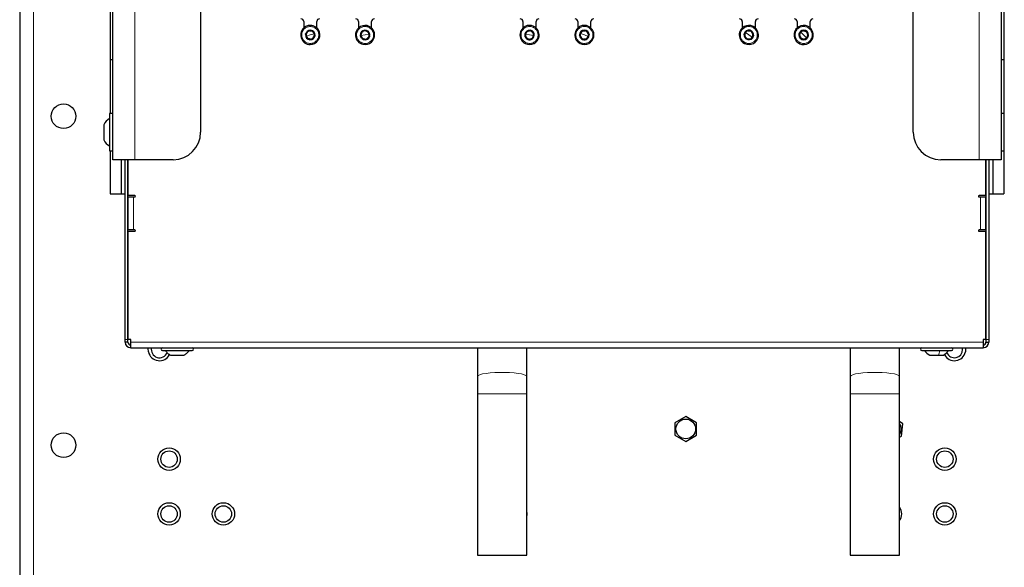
# Paper-space layout 'Blatt3' of a CAD drawing. Header units: millimetres. Extents: x 5 to 418, y 2 to 292.
# Tile 70 of 75: x 314 to 374, y 117 to 151. Entities that reach past the tile are written whole.
import ezdxf

# ---------------------------------------------------------------- set-up
doc = ezdxf.new("R2010")
doc.units = ezdxf.units.MM

psp = doc.layouts.new('Blatt3')

# ---------------------------------------------------------------- linework, layer by layer
at = {"color": 7, "linetype": 'Continuous', "lineweight": 25}
for p, q in [((314.3284, 247.6684), (314.3284, 101.8434)), ((319.9951, 142.1142), (319.9951, 162.1142)), ((373.9951, 162.1142), (373.9951, 142.1142)), ((325.3284, 160.4476), (325.3284, 143.7809)), ((368.6617, 143.7809), (368.6617, 160.4476)), ((319.8284, 152.6476), (319.8284, 148.1976)), ((374.1617, 152.6476), (374.1617, 148.1976)), ((331.5951, 150.5142), (331.5951, 150.1222)), ((332.3951, 150.1222), (332.3951, 150.5142)), ((334.9284, 150.5142), (334.9284, 150.1222)), ((335.7284, 150.1222), (335.7284, 150.5142)), ((344.9284, 150.5142), (344.9284, 150.1222)), ((345.7284, 150.1222), (345.7284, 150.5142)), ((348.2617, 150.5142), (348.2617, 150.1222)), ((349.0617, 150.1222), (349.0617, 150.5142)), ((358.2617, 150.5142), (358.2617, 150.1222)), ((359.0617, 150.1222), (359.0617, 150.5142)), ((361.5951, 150.5142), (361.5951, 150.1222)), ((362.3951, 150.1222), (362.3951, 150.5142)), ((331.757, 149.6211), (331.7129, 149.7585)), ((332.189, 149.9115), (332.2331, 149.774)), ((332.2331, 149.774), (332.2772, 149.6366)), ((335.0795, 149.6742), (335.066, 149.8179)), ((335.0929, 149.5305), (335.0795, 149.6742)), ((335.5638, 149.8646), (335.5773, 149.7209)), ((335.5773, 149.7209), (335.5908, 149.5772)), ((345.0603, 149.5904), (345.0809, 149.7332)), ((345.0809, 149.7332), (345.1015, 149.8761)), ((345.5964, 149.8048), (345.5758, 149.6619)), ((348.3758, 149.6575), (348.4299, 149.7913)), ((348.4299, 149.7913), (348.484, 149.9251)), ((348.9476, 149.7377), (348.8935, 149.6039)), ((358.3741, 149.7227), (358.4569, 149.841)), ((358.4569, 149.841), (358.5397, 149.9592)), ((358.9493, 149.6724), (358.8665, 149.5542)), ((361.7177, 149.7775), (361.8216, 149.8776)), ((361.8216, 149.8776), (361.9255, 149.9778)), ((331.8011, 149.4837), (331.757, 149.6211)), ((345.5758, 149.6619), (345.5553, 149.5191)), ((348.8935, 149.6039), (348.8394, 149.4701)), ((358.8665, 149.5542), (358.7838, 149.436)), ((362.1685, 149.5175), (362.0646, 149.4174)), ((362.2725, 149.6177), (362.1685, 149.5175)), ((319.8284, 148.1976), (319.9951, 148.1976)), ((319.8284, 148.1976), (319.8284, 144.9142)), ((373.9951, 148.1976), (374.1617, 148.1976)), ((374.1617, 148.1976), (374.1617, 144.9142)), ((319.9951, 144.9142), (319.7951, 144.9142)), ((319.7951, 144.9142), (319.7951, 142.6476)), ((374.1951, 144.9142), (373.9951, 144.9142)), ((374.1951, 142.6476), (374.1951, 144.9142)), ((319.4451, 144.2392), (319.4451, 143.3226)), ((319.7951, 142.6476), (319.9951, 142.6476)), ((319.8284, 142.6476), (319.8284, 140.0309)), ((373.9951, 142.6476), (374.1951, 142.6476)), ((374.1617, 142.6476), (374.1617, 140.0309)), ((321.3284, 142.1142), (319.9951, 142.1142)), ((320.4951, 142.1142), (320.4951, 140.0309)), ((320.7434, 131.1809), (320.7434, 142.1142)), ((320.9101, 131.1809), (320.9101, 142.1142)), ((320.9117, 142.1142), (320.9117, 139.9309)), ((323.6617, 142.1142), (321.3284, 142.1142)), ((372.6617, 142.1142), (370.3284, 142.1142)), ((373.9951, 142.1142), (372.6617, 142.1142)), ((373.0784, 139.9309), (373.0784, 142.1142)), ((373.0801, 142.1142), (373.0801, 131.1809)), ((373.2467, 142.1142), (373.2467, 131.1809)), ((373.4951, 142.1142), (373.4951, 140.0309)), ((319.8284, 140.0309), (320.4951, 140.0309)), ((320.4951, 140.0309), (320.7434, 140.0309)), ((320.9101, 140.0309), (320.9117, 140.0309)), ((321.3284, 139.9309), (320.9117, 139.9309)), ((320.9117, 139.8476), (320.9117, 137.8476)), ((320.9117, 139.8476), (321.2451, 139.8476)), ((321.2451, 139.8476), (321.3284, 139.8476)), ((373.0784, 139.9309), (372.6617, 139.9309)), ((372.6617, 139.8476), (372.7451, 139.8476)), ((372.7451, 139.8476), (373.0784, 139.8476)), ((373.0784, 140.0309), (373.0801, 140.0309)), ((373.0784, 137.8476), (373.0784, 139.8476)), ((373.2467, 140.0309), (373.4951, 140.0309)), ((373.4951, 140.0309), (374.1617, 140.0309)), ((320.9117, 139.1227), (320.9101, 139.1256)), ((373.0801, 139.1256), (373.0784, 139.1227)), ((320.9101, 138.5696), (320.9117, 138.5725)), ((373.0784, 138.5725), (373.0801, 138.5696)), ((321.2451, 137.8476), (320.9117, 137.8476)), ((320.9117, 137.7642), (320.9117, 131.1809)), ((320.9117, 137.7642), (321.3284, 137.7642)), ((321.3284, 137.8476), (321.2451, 137.8476)), ((372.7451, 137.8476), (372.6617, 137.8476)), ((372.6617, 137.7642), (373.0784, 137.7642)), ((373.0784, 137.8476), (372.7451, 137.8476)), ((373.0784, 131.1809), (373.0784, 137.7642)), ((320.7434, 131.0142), (320.7434, 131.1809)), ((320.9101, 131.0142), (320.9101, 131.1809)), ((321.0767, 131.1809), (320.9117, 131.1809)), ((321.0767, 131.0142), (321.0767, 131.1809)), ((373.0784, 131.1809), (372.9134, 131.1809)), ((372.9134, 131.1809), (372.9134, 131.0142)), ((373.0801, 131.1809), (373.0801, 131.0142)), ((373.2467, 131.1809), (373.2467, 131.0142)), ((320.9101, 131.0142), (320.7434, 131.0142)), ((321.0767, 130.6809), (321.0767, 131.0142)), ((321.0767, 130.6809), (372.9134, 130.6809)), ((323.0117, 130.5142), (324.8117, 130.5142)), ((342.1617, 130.6809), (342.1617, 128.9242)), ((345.1617, 128.9242), (345.1617, 130.6809)), ((364.8284, 130.6809), (364.8284, 128.9242)), ((367.8284, 128.9242), (367.8284, 130.6809)), ((369.1784, 130.5142), (370.9784, 130.5142)), ((371.6617, 130.5726), (371.6498, 130.6809)), ((372.9134, 131.0142), (372.9134, 130.6809)), ((373.0801, 131.0142), (373.2467, 131.0142)), ((323.5, 130.2226), (324.3234, 130.2226)), ((369.6659, 130.2226), (370.1871, 130.2226)), ((370.1871, 130.2226), (370.4909, 130.2226)), ((342.1617, 128.9242), (342.1617, 127.8823)), ((345.1617, 127.8823), (345.1617, 128.9242)), ((364.8284, 128.9242), (364.8284, 127.8823)), ((367.8284, 127.8823), (367.8284, 128.9242)), ((342.1617, 127.8823), (342.1617, 118.0666)), ((345.1617, 118.0666), (345.1617, 127.8823)), ((364.8284, 127.8823), (364.8284, 118.0666)), ((367.8284, 118.0666), (367.8284, 127.8823)), ((354.8262, 126.4994), (354.169, 126.1174)), ((355.4856, 126.1212), (354.8262, 126.4994)), ((354.169, 126.1174), (354.1712, 125.3573)), ((355.4878, 125.3611), (355.4856, 126.1212)), ((368.0184, 126.0583), (367.8284, 126.1922)), ((367.9497, 125.3012), (368.0184, 126.0583)), ((354.1712, 125.3573), (354.8306, 124.9791)), ((354.8306, 124.9791), (355.4878, 125.3611)), ((367.8284, 125.2451), (367.9497, 125.3012)), ((342.1617, 118.0666), (345.1617, 118.0666)), ((364.8284, 118.0666), (367.8284, 118.0666))]:
    psp.add_line(p, q, dxfattribs=at)
at = {"color": 7, "linetype": 'Continuous', "lineweight": 18}
for p, q in [((315.1617, 101.8392), (315.1617, 247.6726)), ((321.3284, 142.1142), (321.3284, 162.1142)), ((372.6617, 162.1142), (372.6617, 142.1142)), ((331.997, 150.2809), (331.9968, 150.2142)), ((335.4561, 150.2668), (335.4415, 150.2017)), ((331.9951, 149.6976), (331.757, 149.6211)), ((331.9951, 149.6976), (332.2331, 149.774)), ((332.2331, 149.774), (332.2712, 149.7863)), ((335.0795, 149.6742), (335.0397, 149.6705)), ((335.3284, 149.6976), (335.0795, 149.6742)), ((335.3284, 149.6976), (335.5773, 149.7209)), ((335.5773, 149.7209), (335.6171, 149.7247)), ((345.0809, 149.7332), (345.0413, 149.7389)), ((345.3284, 149.6976), (345.0809, 149.7332)), ((345.3284, 149.6976), (345.5758, 149.6619)), ((345.5859, 150.221), (345.5565, 150.1612)), ((348.4299, 149.7913), (348.3929, 149.8063)), ((348.6617, 149.6976), (348.4299, 149.7913)), ((348.6617, 149.6976), (348.8935, 149.6039)), ((349.0368, 150.1443), (348.9939, 150.0933)), ((358.4569, 149.841), (358.4241, 149.8639)), ((358.6617, 149.6976), (358.4569, 149.841)), ((358.6617, 149.6976), (358.8665, 149.5542)), ((359.1276, 150.0487), (359.0743, 150.0086)), ((361.8216, 149.8776), (361.7939, 149.9064)), ((361.9951, 149.6976), (361.8216, 149.8776)), ((361.9951, 149.6976), (362.1685, 149.5175)), ((362.5197, 149.9527), (362.4597, 149.9235)), ((331.757, 149.6211), (331.7189, 149.6089)), ((331.9931, 149.1143), (331.9933, 149.1809)), ((335.2007, 149.1284), (335.2153, 149.1934)), ((345.0708, 149.1742), (345.1003, 149.234)), ((345.5758, 149.6619), (345.6154, 149.6562)), ((348.2866, 149.2508), (348.3295, 149.3019)), ((348.8935, 149.6039), (348.9306, 149.5889)), ((358.1959, 149.3465), (358.2491, 149.3866)), ((358.8665, 149.5542), (358.8993, 149.5313)), ((361.4704, 149.4425), (361.5304, 149.4717)), ((362.1685, 149.5175), (362.1963, 149.4887)), ((321.2451, 139.8476), (321.2451, 137.8476)), ((372.7451, 137.8476), (372.7451, 139.8476)), ((320.9101, 131.1809), (320.7434, 131.1809)), ((373.0801, 131.1809), (373.2467, 131.1809)), ((321.0767, 131.0142), (372.9134, 131.0142)), ((345.1617, 127.8823), (342.1617, 127.8823)), ((367.8284, 127.8823), (364.8284, 127.8823))]:
    psp.add_line(p, q, dxfattribs=at)
at = {"color": 7, "linetype": 'Continuous', "lineweight": 25, "flags": 128}
for points in [[(322.1587, 130.4369), (322.1484, 130.6403), (322.1537, 130.6809)], [(371.8364, 130.6809), (371.8418, 130.6396), (371.8313, 130.4362)], [(367.9284, 125.7392), (367.899, 125.9247), (367.8284, 126.0709)], [(367.8284, 125.4076), (367.899, 125.5538), (367.9284, 125.7392)]]:
    psp.add_lwpolyline(points, dxfattribs=at)
at = {"color": 7, "linetype": 'Continuous', "lineweight": 18, "flags": 128}
for points in [[(345.1617, 128.9242), (345.1598, 128.9374), (345.1138, 128.9895), (345.0084, 129.0389), (344.8479, 129.0837), (344.6388, 129.1219), (344.3897, 129.152), (344.1108, 129.1728), (343.8135, 129.1834), (343.51, 129.1834), (343.2127, 129.1728), (342.9338, 129.152), (342.6847, 129.1219), (342.4756, 129.0837), (342.315, 129.0389), (342.2096, 128.9895), (342.1636, 128.9374), (342.1617, 128.9242)], [(367.8284, 128.9242), (367.8265, 128.9374), (367.7805, 128.9895), (367.6751, 129.0389), (367.5145, 129.0837), (367.3054, 129.1219), (367.0563, 129.152), (366.7774, 129.1728), (366.4801, 129.1834), (366.1766, 129.1834), (365.8793, 129.1728), (365.6004, 129.152), (365.3513, 129.1219), (365.1422, 129.0837), (364.9817, 129.0389), (364.8763, 128.9895), (364.8303, 128.9374), (364.8284, 128.9242)]]:
    psp.add_lwpolyline(points, dxfattribs=at)
at = {"color": 7, "linetype": 'Continuous', "lineweight": 25}
for centre, radius in [((316.9951, 144.7559), 0.75), ((354.8284, 125.7392), 0.6), ((316.9951, 124.7559), 0.75), ((323.4117, 123.9059), 0.6833), ((370.5784, 123.9059), 0.6833), ((323.4117, 123.9059), 0.5), ((370.5784, 123.9059), 0.5), ((323.4117, 120.5726), 0.6833), ((323.4117, 120.5726), 0.5), ((326.7117, 120.5726), 0.6833), ((326.7117, 120.5726), 0.5), ((370.5784, 120.5726), 0.6833), ((370.5784, 120.5726), 0.5)]:
    psp.add_circle(centre, radius, dxfattribs=at)
for centre, radius, start, end in [((331.9951, 149.6976), 0.5833, 89.806806, 197.806806), ((331.4284, 150.5142), 0.1667, 0, 90), ((331.9951, 149.6976), 0.5833, 17.806806, 89.806806), ((332.5617, 150.5142), 0.1667, 90, 180), ((335.3284, 149.6976), 0.5833, 77.357654, 185.357654), ((334.7617, 150.5142), 0.1667, 0, 90), ((335.3284, 149.6976), 0.5833, 5.357654, 77.357654), ((335.8951, 150.5142), 0.1667, 90, 180), ((345.3284, 149.6976), 0.5833, 63.799535, 171.799535), ((344.7617, 150.5142), 0.1667, 0, 90), ((345.8951, 150.5142), 0.1667, 90, 180), ((348.0951, 150.5142), 0.1667, 0, 90), ((348.6617, 149.6976), 0.5833, 49.984147, 157.984147), ((349.2284, 150.5142), 0.1667, 90, 180), ((358.0951, 150.5142), 0.1667, 0, 90), ((358.6617, 149.6976), 0.5833, 37.005088, 145.005088), ((359.2284, 150.5142), 0.1667, 90, 180), ((361.4284, 150.5142), 0.1667, 0, 90), ((361.9951, 149.6976), 0.5833, 25.930913, 133.930913), ((362.5617, 150.5142), 0.1667, 90, 180), ((331.9951, 149.6976), 0.29, 17.806806, 197.806806), ((331.9951, 149.6976), 0.29, 197.806806, 17.806806), ((331.9951, 149.6976), 0.25, 137.806807, 197.806806), ((331.9951, 149.6976), 0.25, 77.806806, 137.806807), ((331.9951, 149.6976), 0.5833, 269.806806, 17.806806), ((331.9951, 149.6976), 0.25, 17.806806, 77.806806), ((331.9951, 149.6976), 0.25, 317.806807, 17.806806), ((335.3284, 149.6976), 0.29, 5.357654, 185.357654), ((335.3284, 149.6976), 0.29, 185.357654, 5.357654), ((335.3284, 149.6976), 0.25, 125.357655, 185.357654), ((335.3284, 149.6976), 0.25, 185.357654, 245.357654), ((335.3284, 149.6976), 0.25, 65.357654, 125.357655), ((335.3284, 149.6976), 0.5833, 257.357654, 5.357654), ((335.3284, 149.6976), 0.25, 5.357654, 65.357654), ((335.3284, 149.6976), 0.25, 305.357655, 5.357654), ((345.3284, 149.6976), 0.5833, 171.799535, 243.799535), ((345.3284, 149.6976), 0.29, 171.799535, 351.799535), ((345.3284, 149.6976), 0.29, 351.799535, 171.799535), ((345.3284, 149.6976), 0.25, 171.799535, 231.799534), ((345.3284, 149.6976), 0.25, 111.799535, 171.799535), ((345.3284, 149.6976), 0.25, 51.799534, 111.799535), ((345.3284, 149.6976), 0.25, 351.799535, 51.799534), ((345.3284, 149.6976), 0.5833, 351.799535, 63.799535), ((348.6617, 149.6976), 0.5833, 157.984147, 229.984147), ((348.6617, 149.6976), 0.29, 157.984147, 337.984147), ((348.6617, 149.6976), 0.29, 337.984147, 157.984147), ((348.6617, 149.6976), 0.25, 157.984147, 217.984146), ((348.6617, 149.6976), 0.25, 97.984147, 157.984147), ((348.6617, 149.6976), 0.25, 37.984146, 97.984147), ((348.6617, 149.6976), 0.25, 337.984147, 37.984146), ((348.6617, 149.6976), 0.5833, 337.984147, 49.984147), ((358.6617, 149.6976), 0.5833, 145.005088, 217.005088), ((358.6617, 149.6976), 0.29, 145.005088, 325.005088), ((358.6617, 149.6976), 0.25, 145.005088, 205.005087), ((358.6617, 149.6976), 0.29, 325.005088, 145.005088), ((358.6617, 149.6976), 0.25, 85.005088, 145.005088), ((358.6617, 149.6976), 0.25, 25.005087, 85.005088), ((358.6617, 149.6976), 0.25, 325.005088, 25.005087), ((358.6617, 149.6976), 0.5833, 325.005088, 37.005088), ((361.9951, 149.6976), 0.5833, 133.930913, 205.930913), ((361.9951, 149.6976), 0.29, 133.930913, 313.930913), ((361.9951, 149.6976), 0.25, 133.930913, 193.930912), ((361.9951, 149.6976), 0.29, 313.930913, 133.930913), ((361.9951, 149.6976), 0.25, 73.930913, 133.930913), ((361.9951, 149.6976), 0.25, 13.930912, 73.930913), ((361.9951, 149.6976), 0.25, 313.930913, 13.930912), ((361.9951, 149.6976), 0.5833, 313.930913, 25.930913), ((331.9951, 149.6976), 0.5833, 197.806806, 269.806806), ((331.9951, 149.6976), 0.25, 197.806806, 257.806806), ((331.9951, 149.6976), 0.25, 257.806806, 317.806807), ((335.3284, 149.6976), 0.5833, 185.357654, 257.357654), ((335.3284, 149.6976), 0.25, 245.357654, 305.357655), ((345.3284, 149.6976), 0.5833, 243.799535, 351.799535), ((345.3284, 149.6976), 0.25, 231.799534, 291.799535), ((345.3284, 149.6976), 0.25, 291.799535, 351.799535), ((348.6617, 149.6976), 0.5833, 229.984147, 337.984147), ((348.6617, 149.6976), 0.25, 217.984146, 277.984147), ((348.6617, 149.6976), 0.25, 277.984147, 337.984147), ((358.6617, 149.6976), 0.5833, 217.005088, 325.005088), ((358.6617, 149.6976), 0.25, 205.005087, 265.005088), ((358.6617, 149.6976), 0.25, 265.005088, 325.005088), ((361.9951, 149.6976), 0.5833, 205.930913, 313.930913), ((361.9951, 149.6976), 0.25, 193.930912, 253.930913), ((361.9951, 149.6976), 0.25, 253.930913, 313.930913), ((320.1997, 143.8858), 0.8333, 119.049785, 154.900083), ((323.6617, 143.7809), 1.6667, 270, 0), ((370.3284, 143.7809), 1.6667, 180, 270), ((320.1997, 143.6761), 0.8333, 205.099917, 240.950215), ((321.3284, 139.8892), 0.0417, 270, 90), ((372.6617, 139.8892), 0.0417, 90, 270), ((321.3284, 137.8059), 0.0417, 270, 90), ((372.6617, 137.8059), 0.0417, 90, 270), ((321.0767, 131.0142), 0.3333, 180, 270), ((321.0767, 131.0142), 0.1667, 180, 270), ((322.8284, 130.5726), 0.5, 167.486675, 338.438292), ((323.0117, 130.5976), 0.0833, 90, 270), ((324.8117, 130.5976), 0.0833, 270, 90), ((369.1784, 130.5976), 0.0833, 90, 270), ((370.1334, 131.0591), 0.9583, 214.651518, 240.801104), ((370.0234, 131.0591), 0.9583, 299.198896, 325.348482), ((371.1617, 130.5726), 0.5, 202.585573, 0), ((370.9784, 130.5976), 0.0833, 270, 90), ((372.9134, 131.0142), 0.1667, 270, 0), ((372.9134, 131.0142), 0.3333, 270, 0), ((322.8284, 130.5726), 0.6833, 191.453135, 333.563189), ((371.1617, 130.5726), 0.6833, 207.139689, 348.487827), ((367.2784, 120.5726), 0.6833, 323.598479, 36.401521), ((344.4951, 120.5726), 0.6833, 347.319617, 12.680383)]:
    psp.add_arc(centre, radius, start, end, dxfattribs=at)
at = {"color": 7, "linetype": 'Continuous', "lineweight": 18}
for points in [[(331.9933, 149.1809), (331.9257, 149.1889), (331.7905, 149.2049), (331.6189, 149.325), (331.5046, 149.4961), (331.4649, 149.6994), (331.506, 149.9023), (331.6215, 150.0727), (331.7938, 150.1916), (331.9291, 150.2067), (331.9968, 150.2142)], [(331.9968, 150.2142), (332.0644, 150.2063), (332.1996, 150.1903), (332.3712, 150.0702), (332.4855, 149.899), (332.5252, 149.6958), (332.4841, 149.4928), (332.3686, 149.3224), (332.1963, 149.2035), (332.061, 149.1885), (331.9933, 149.1809)], [(335.2153, 149.1934), (335.151, 149.2158), (335.0225, 149.2606), (334.8808, 149.4148), (334.806, 149.6066), (334.8111, 149.8136), (334.8949, 150.003), (335.0445, 150.1444), (335.2384, 150.2234), (335.3738, 150.2089), (335.4415, 150.2017)], [(335.4415, 150.2017), (335.5057, 150.1793), (335.6343, 150.1346), (335.776, 149.9804), (335.8507, 149.7886), (335.8456, 149.5816), (335.7618, 149.3922), (335.6123, 149.2507), (335.4184, 149.1718), (335.283, 149.1862), (335.2153, 149.1934)], [(345.1003, 149.234), (345.043, 149.2708), (344.9285, 149.3445), (344.827, 149.5276), (344.7993, 149.7316), (344.8527, 149.9316), (344.9786, 150.0961), (345.1571, 150.1986), (345.3642, 150.2298), (345.4924, 150.1841), (345.5565, 150.1612)], [(345.5565, 150.1612), (345.6137, 150.1243), (345.7282, 150.0507), (345.8298, 149.8676), (345.8575, 149.6636), (345.804, 149.4635), (345.6782, 149.2991), (345.4996, 149.1966), (345.2926, 149.1653), (345.1644, 149.2111), (345.1003, 149.234)], [(348.3295, 149.3019), (348.2827, 149.3513), (348.1891, 149.4502), (348.1342, 149.6523), (348.156, 149.8569), (348.2557, 150.0384), (348.4172, 150.1681), (348.615, 150.225), (348.8236, 150.2059), (348.9372, 150.1308), (348.9939, 150.0933)], [(348.9939, 150.0933), (349.0407, 150.0439), (349.1343, 149.945), (349.1892, 149.7429), (349.1674, 149.5382), (349.0677, 149.3567), (348.9062, 149.2271), (348.7084, 149.1702), (348.4999, 149.1893), (348.3863, 149.2644), (348.3295, 149.3019)], [(358.2491, 149.3866), (358.2146, 149.4453), (358.1456, 149.5626), (358.1375, 149.7719), (358.2047, 149.9665), (358.3426, 150.1209), (358.5291, 150.2109), (358.7347, 150.222), (358.9336, 150.1565), (359.0274, 150.0579), (359.0743, 150.0086)], [(359.0743, 150.0086), (359.1088, 149.9499), (359.1778, 149.8325), (359.1859, 149.6233), (359.1187, 149.4287), (358.9808, 149.2742), (358.7943, 149.1842), (358.5888, 149.1732), (358.3898, 149.2386), (358.296, 149.3373), (358.2491, 149.3866)], [(361.5304, 149.4717), (361.5078, 149.5359), (361.4626, 149.6643), (361.4949, 149.8712), (361.5982, 150.0492), (361.7632, 150.1743), (361.9635, 150.2269), (362.1674, 150.1982), (362.35, 150.0958), (362.4231, 149.9809), (362.4597, 149.9235)], [(362.4597, 149.9235), (362.4823, 149.8593), (362.5275, 149.7309), (362.4952, 149.524), (362.3919, 149.3459), (362.2269, 149.2208), (362.0266, 149.1683), (361.8227, 149.197), (361.6401, 149.2994), (361.567, 149.4142), (361.5304, 149.4717)], [(370.2717, 130.5142), (370.2598, 130.4564), (370.236, 130.3408), (370.2034, 130.262), (370.1871, 130.2226)]]:
    psp.add_open_spline(points, degree=3, dxfattribs=at)
at = {"color": 7, "linetype": 'Continuous', "lineweight": 25}
for points, knots in [([(331.7129, 149.7585), (331.7452, 149.7942), (331.8098, 149.8655), (331.8745, 149.9368), (331.9068, 149.9724)], [0, 0, 0, 0, 0.5003625, 1, 1, 1, 1]), ([(331.9068, 149.9724), (331.9538, 149.9623), (332.0479, 149.9419), (332.142, 149.9216), (332.189, 149.9115)], [0, 0, 0, 0, 0.5004301, 1, 1, 1, 1]), ([(335.066, 149.8179), (335.1053, 149.8458), (335.1837, 149.9015), (335.2622, 149.9572), (335.3014, 149.985)], [0, 0, 0, 0, 0.50036246, 1, 1, 1, 1]), ([(335.3014, 149.985), (335.3452, 149.9649), (335.4327, 149.9248), (335.5201, 149.8847), (335.5638, 149.8646)], [0, 0, 0, 0, 0.5004301, 1, 1, 1, 1]), ([(345.1015, 149.8761), (345.1462, 149.894), (345.2356, 149.9297), (345.3249, 149.9655), (345.3696, 149.9833)], [0, 0, 0, 0, 0.5003625, 1, 1, 1, 1]), ([(345.3696, 149.9833), (345.4074, 149.9535), (345.483, 149.894), (345.5587, 149.8345), (345.5964, 149.8048)], [0, 0, 0, 0, 0.5004301, 1, 1, 1, 1]), ([(348.484, 149.9251), (348.5317, 149.9318), (348.627, 149.9452), (348.7223, 149.9585), (348.7699, 149.9652)], [0, 0, 0, 0, 0.5003625, 1, 1, 1, 1]), ([(348.7699, 149.9652), (348.7996, 149.9273), (348.8588, 149.8514), (348.918, 149.7756), (348.9476, 149.7377)], [0, 0, 0, 0, 0.5004301, 1, 1, 1, 1]), ([(358.4962, 149.4611), (358.4758, 149.5047), (358.4351, 149.592), (358.3944, 149.6792), (358.3741, 149.7227)], [0, 0, 0, 0, 0.5004301, 1, 1, 1, 1]), ([(358.5397, 149.9592), (358.5876, 149.955), (358.6835, 149.9466), (358.7794, 149.9383), (358.8273, 149.9341)], [0, 0, 0, 0, 0.5003625, 1, 1, 1, 1]), ([(358.8273, 149.9341), (358.8476, 149.8904), (358.8883, 149.8032), (358.929, 149.716), (358.9493, 149.6724)], [0, 0, 0, 0, 0.5004301, 1, 1, 1, 1]), ([(361.7872, 149.4973), (361.7756, 149.544), (361.7524, 149.6374), (361.7292, 149.7308), (361.7177, 149.7775)], [0, 0, 0, 0, 0.50043007, 1, 1, 1, 1]), ([(361.9255, 149.9778), (361.9718, 149.9644), (362.0643, 149.9378), (362.1567, 149.9112), (362.2029, 149.8979)], [0, 0, 0, 0, 0.5003625, 1, 1, 1, 1]), ([(362.2029, 149.8979), (362.2145, 149.8511), (362.2377, 149.7577), (362.2609, 149.6643), (362.2725, 149.6177)], [0, 0, 0, 0, 0.50043007, 1, 1, 1, 1]), ([(332.0833, 149.4227), (332.0363, 149.4329), (331.9422, 149.4532), (331.8481, 149.4736), (331.8011, 149.4837)], [0, 0, 0, 0, 0.5004301, 1, 1, 1, 1]), ([(332.2772, 149.6366), (332.2449, 149.6009), (332.1803, 149.5296), (332.1156, 149.4584), (332.0833, 149.4227)], [0, 0, 0, 0, 0.5003625, 1, 1, 1, 1]), ([(335.3553, 149.4102), (335.3116, 149.4302), (335.2241, 149.4704), (335.1366, 149.5105), (335.0929, 149.5305)], [0, 0, 0, 0, 0.5004301, 1, 1, 1, 1]), ([(335.5908, 149.5772), (335.5515, 149.5494), (335.473, 149.4937), (335.3946, 149.438), (335.3553, 149.4102)], [0, 0, 0, 0, 0.50036246, 1, 1, 1, 1]), ([(345.2872, 149.4119), (345.2494, 149.4416), (345.1737, 149.5011), (345.0981, 149.5607), (345.0603, 149.5904)], [0, 0, 0, 0, 0.50043007, 1, 1, 1, 1]), ([(345.5553, 149.5191), (345.5106, 149.5012), (345.4212, 149.4654), (345.3319, 149.4297), (345.2872, 149.4119)], [0, 0, 0, 0, 0.50036246, 1, 1, 1, 1]), ([(348.5535, 149.43), (348.5239, 149.4679), (348.4646, 149.5438), (348.4054, 149.6196), (348.3758, 149.6575)], [0, 0, 0, 0, 0.5004301, 1, 1, 1, 1]), ([(348.8394, 149.4701), (348.7917, 149.4634), (348.6964, 149.45), (348.6011, 149.4366), (348.5535, 149.43)], [0, 0, 0, 0, 0.5003625, 1, 1, 1, 1]), ([(358.7838, 149.436), (358.7358, 149.4402), (358.6399, 149.4485), (358.5441, 149.4569), (358.4962, 149.4611)], [0, 0, 0, 0, 0.5003625, 1, 1, 1, 1]), ([(362.0646, 149.4174), (362.0183, 149.4307), (361.9258, 149.4573), (361.8334, 149.484), (361.7872, 149.4973)], [0, 0, 0, 0, 0.5003625, 1, 1, 1, 1])]:
    psp.add_open_spline(points, degree=3, knots=knots, dxfattribs=at)
for points in [[(323.1798, 130.5142), (323.2248, 130.4564), (323.3149, 130.3408), (323.4383, 130.262), (323.5, 130.2226)], [(324.6436, 130.5142), (324.5986, 130.4564), (324.5086, 130.3408), (324.3851, 130.262), (324.3234, 130.2226)]]:
    psp.add_open_spline(points, degree=3, dxfattribs=at)

doc.saveas('drawing.dxf')
